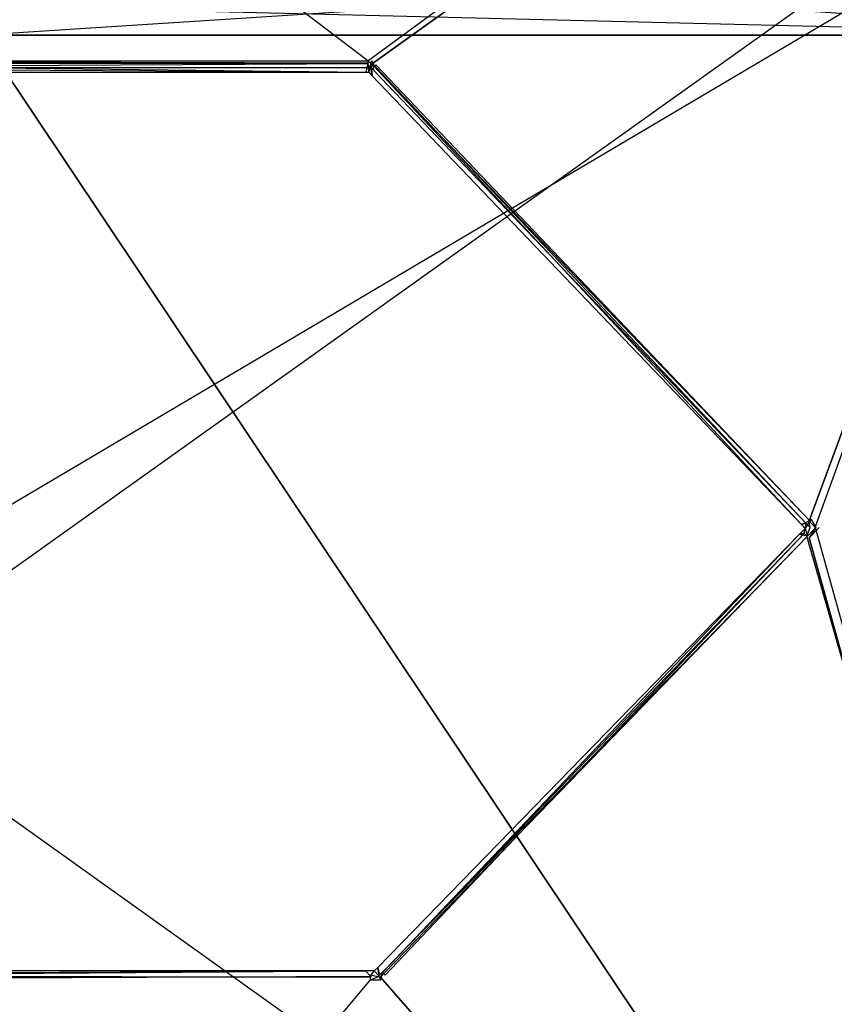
# Model space of a CAD drawing. Extents: x 0 to 0.8, y -0.501 to 0.
# Tile 90 of 109: x 0.486 to 0.653, y -0.316 to -0.114. Entities that reach past the tile are written whole.
import ezdxf

# ---------------------------------------------------------------- set-up
doc = ezdxf.new("R2010")
doc.units = 0
for name, color, linetype in [('L0_KORPUS1_0', 7, 'CONTINUOUS'), ('L11_ABDECKPL_0___REPLACEMTFOREM', 7, 'CONTINUOUS'), ('L20_DRAWERBOXU_2___REPLACEMTFOR', 7, 'CONTINUOUS'), ('L21_DRAWERBOXU_3___REPLACEMTFOR', 7, 'CONTINUOUS'), ('L29_DRAWERBOXO_1___REPLACEMTFOR', 7, 'CONTINUOUS'), ('L33_DRAWERBOXO_5___REPLACEMTFOR', 7, 'CONTINUOUS'), ('L9_KORPUS2_5___REPLACEMTFOREMPT', 7, 'CONTINUOUS')]:
    doc.layers.add(name, color=color, linetype=linetype)

msp = doc.modelspace()

# ---------------------------------------------------------------- linework, layer by layer
at = {"layer": 'L0_KORPUS1_0', "color": 8}
for points, invisible_edges in [([(0.797088, -0.003856), (0.1, -0.500668), (0.1, -0.003856), (0.797088, -0.003856)], 13), ([(0.1, -0.500668), (0.797088, -0.003856), (0.797091, -0.500668), (0.1, -0.500668)], 10), ([(0.797091, -0.500666, 0.00769), (0.1, -0.003857, 0.00769), (0.1, -0.500666, 0.00769), (0.797091, -0.500666, 0.00769)], 13), ([(0.1, -0.003857, 0.00769), (0.797091, -0.500666, 0.00769), (0.797088, -0.003857, 0.00769), (0.1, -0.003857, 0.00769)], 10)]:
    msp.add_3dface(points, dxfattribs=dict(at, invisible_edges=invisible_edges))
at = {"layer": 'L11_ABDECKPL_0___REPLACEMTFOREM', "color": 39}
for points, invisible_edges in [([(0.727442, -0.00187, 0.591216), (0.4, -0.122852, 0.591216), (0.4, -0.00187, 0.591216), (0.727442, -0.00187, 0.591216)], 13), ([(0.4, -0.122852, 0.591216), (0.727442, -0.00187, 0.591216), (0.557506, -0.122852, 0.591216), (0.4, -0.122852, 0.591216)], 10), ([(0.557506, -0.122852, 0.591216), (0.727442, -0.00187, 0.591216), (0.558467, -0.122852, 0.591216), (0.557506, -0.122852, 0.591216)], 13), ([(0.558467, -0.122852, 0.591216), (0.727442, -0.00187, 0.591216), (0.559392, -0.123821, 0.591216), (0.558467, -0.122852, 0.591216)], 10), ([(0.559392, -0.123821, 0.591216), (0.727442, -0.00187, 0.591216), (0.648145, -0.216703, 0.591216), (0.559392, -0.123821, 0.591216)], 13), ([(0.648145, -0.216703, 0.591216), (0.727442, -0.00187, 0.591216), (0.649418, -0.218061, 0.591216), (0.648145, -0.216703, 0.591216)], 10), ([(0.727442, -0.49913, 0.591216), (0.649418, -0.218061, 0.591216), (0.727442, -0.00187, 0.591216), (0.727442, -0.49913, 0.591216)], 13), ([(0.557506, -0.122263, 0.603217), (0.4, -0.002369, 0.603217), (0.4, -0.122263, 0.603217), (0.557506, -0.122263, 0.603217)], 10), ([(0.4, -0.002369, 0.603217), (0.557506, -0.122263, 0.603217), (0.721074, -0.002369, 0.603217), (0.4, -0.002369, 0.603217)], 13), ([(0.721074, -0.002369, 0.603217), (0.557506, -0.122263, 0.603217), (0.558327, -0.122263, 0.603217), (0.721074, -0.002369, 0.603217)], 15), ([(0.721074, -0.002369, 0.603217), (0.558327, -0.122263, 0.603217), (0.559161, -0.123133, 0.603217), (0.721074, -0.002369, 0.603217)], 15), ([(0.721074, -0.002369, 0.603217), (0.559161, -0.123133, 0.603217), (0.648601, -0.216365, 0.603217), (0.721074, -0.002369, 0.603217)], 15), ([(0.721074, -0.002369, 0.603217), (0.648601, -0.216365, 0.603217), (0.650195, -0.218066, 0.603217), (0.721074, -0.002369, 0.603217)], 15), ([(0.650195, -0.218066, 0.603217), (0.725481, -0.498631, 0.603217), (0.721074, -0.002369, 0.603217), (0.650195, -0.218066, 0.603217)], 13), ([(0.557506, -0.122716, 0.603217), (0.4, -0.122263, 0.603217), (0.4, -0.122716, 0.603217), (0.557506, -0.122716, 0.603217)], 13), ([(0.4, -0.122263, 0.603217), (0.557506, -0.122716, 0.603217), (0.557506, -0.122263, 0.603217), (0.4, -0.122263, 0.603217)], 14), ([(0.557096, -0.124632, 0.602217), (0.4, -0.122716, 0.603217), (0.4, -0.124632, 0.602217), (0.557096, -0.124632, 0.602217)], 13), ([(0.4, -0.122716, 0.603217), (0.557096, -0.124632, 0.602217), (0.557506, -0.122716, 0.603217), (0.4, -0.122716, 0.603217)], 14), ([(0.557506, -0.122852, 0.591216), (0.4, -0.123632, 0.591216), (0.4, -0.122852, 0.591216), (0.557506, -0.122852, 0.591216)], 13), ([(0.4, -0.123632, 0.591216), (0.557506, -0.122852, 0.591216), (0.557506, -0.123632, 0.591216), (0.4, -0.123632, 0.591216)], 14), ([(0.557722, -0.124632, 0.602217), (0.557506, -0.122716, 0.603217), (0.557096, -0.124632, 0.602217), (0.557722, -0.124632, 0.602217)], 13), ([(0.558134, -0.122716, 0.603217), (0.557506, -0.122263, 0.603217), (0.557506, -0.122716, 0.603217), (0.558134, -0.122716, 0.603217)], 13), ([(0.557506, -0.122263, 0.603217), (0.558134, -0.122716, 0.603217), (0.558327, -0.122263, 0.603217), (0.557506, -0.122263, 0.603217)], 14), ([(0.557506, -0.122716, 0.603217), (0.557722, -0.124632, 0.602217), (0.558134, -0.122716, 0.603217), (0.557506, -0.122716, 0.603217)], 14), ([(0.558467, -0.122852, 0.591216), (0.557506, -0.123632, 0.591216), (0.557506, -0.122852, 0.591216), (0.558467, -0.122852, 0.591216)], 13), ([(0.557506, -0.123632, 0.591216), (0.558467, -0.122852, 0.591216), (0.558134, -0.123632, 0.591216), (0.557506, -0.123632, 0.591216)], 14), ([(0.558413, -0.125353, 0.602217), (0.558134, -0.122716, 0.603217), (0.557722, -0.124632, 0.602217), (0.558413, -0.125353, 0.602217)], 13), ([(0.558834, -0.123446, 0.603217), (0.558327, -0.122263, 0.603217), (0.558134, -0.122716, 0.603217), (0.558834, -0.123446, 0.603217)], 13), ([(0.558134, -0.122716, 0.603217), (0.558413, -0.125353, 0.602217), (0.558834, -0.123446, 0.603217), (0.558134, -0.122716, 0.603217)], 14), ([(0.558467, -0.122852, 0.591216), (0.558829, -0.124359, 0.591216), (0.558134, -0.123632, 0.591216), (0.558467, -0.122852, 0.591216)], 13), ([(0.558327, -0.122263, 0.603217), (0.558834, -0.123446, 0.603217), (0.559161, -0.123133, 0.603217), (0.558327, -0.122263, 0.603217)], 14), ([(0.558829, -0.124359, 0.591216), (0.558467, -0.122852, 0.591216), (0.559392, -0.123821, 0.591216), (0.558829, -0.124359, 0.591216)], 14), ([(0.648273, -0.216676, 0.603217), (0.559161, -0.123133, 0.603217), (0.558834, -0.123446, 0.603217), (0.648273, -0.216676, 0.603217)], 13), ([(0.559161, -0.123133, 0.603217), (0.648273, -0.216676, 0.603217), (0.648601, -0.216365, 0.603217), (0.559161, -0.123133, 0.603217)], 14), ([(0.557096, -0.124632, 0.592216), (0.4, -0.123632, 0.591216), (0.557506, -0.123632, 0.591216), (0.557096, -0.124632, 0.592216)], 13), ([(0.4, -0.123632, 0.591216), (0.557096, -0.124632, 0.592216), (0.4, -0.124632, 0.592216), (0.4, -0.123632, 0.591216)], 14), ([(0.557096, -0.124632, 0.59267), (0.4, -0.124632, 0.592216), (0.557096, -0.124632, 0.592216), (0.557096, -0.124632, 0.59267)], 13), ([(0.4, -0.124632, 0.592216), (0.557096, -0.124632, 0.59267), (0.4, -0.124632, 0.59267), (0.4, -0.124632, 0.592216)], 14), ([(0.557096, -0.124632, 0.59267), (0.4, -0.124632, 0.601762), (0.4, -0.124632, 0.59267), (0.557096, -0.124632, 0.59267)], 13), ([(0.4, -0.124632, 0.601762), (0.557096, -0.124632, 0.59267), (0.557096, -0.124632, 0.601762), (0.4, -0.124632, 0.601762)], 14), ([(0.557096, -0.124632, 0.602217), (0.4, -0.124632, 0.601762), (0.557096, -0.124632, 0.601762), (0.557096, -0.124632, 0.602217)], 13), ([(0.4, -0.124632, 0.601762), (0.557096, -0.124632, 0.602217), (0.4, -0.124632, 0.602217), (0.4, -0.124632, 0.601762)], 14), ([(0.557506, -0.123632, 0.591216), (0.557722, -0.124632, 0.592216), (0.557096, -0.124632, 0.592216), (0.557506, -0.123632, 0.591216)], 14), ([(0.557722, -0.124632, 0.59267), (0.557096, -0.124632, 0.592216), (0.557722, -0.124632, 0.592216), (0.557722, -0.124632, 0.59267)], 13), ([(0.557096, -0.124632, 0.592216), (0.557722, -0.124632, 0.59267), (0.557096, -0.124632, 0.59267), (0.557096, -0.124632, 0.592216)], 14), ([(0.557722, -0.124632, 0.601762), (0.557096, -0.124632, 0.59267), (0.557722, -0.124632, 0.59267), (0.557722, -0.124632, 0.601762)], 13), ([(0.557096, -0.124632, 0.59267), (0.557722, -0.124632, 0.601762), (0.557096, -0.124632, 0.601762), (0.557096, -0.124632, 0.59267)], 14), ([(0.557722, -0.124632, 0.602217), (0.557096, -0.124632, 0.601762), (0.557722, -0.124632, 0.601762), (0.557722, -0.124632, 0.602217)], 13), ([(0.557096, -0.124632, 0.601762), (0.557722, -0.124632, 0.602217), (0.557096, -0.124632, 0.602217), (0.557096, -0.124632, 0.601762)], 14), ([(0.557722, -0.124632, 0.592216), (0.557506, -0.123632, 0.591216), (0.558134, -0.123632, 0.591216), (0.557722, -0.124632, 0.592216)], 13), ([(0.558134, -0.123632, 0.591216), (0.558413, -0.125353, 0.592216), (0.557722, -0.124632, 0.592216), (0.558134, -0.123632, 0.591216)], 13), ([(0.558413, -0.125353, 0.59267), (0.557722, -0.124632, 0.592216), (0.558413, -0.125353, 0.592216), (0.558413, -0.125353, 0.59267)], 13), ([(0.557722, -0.124632, 0.592216), (0.558413, -0.125353, 0.59267), (0.557722, -0.124632, 0.59267), (0.557722, -0.124632, 0.592216)], 14), ([(0.558413, -0.125353, 0.601762), (0.557722, -0.124632, 0.59267), (0.558413, -0.125353, 0.59267), (0.558413, -0.125353, 0.601762)], 13), ([(0.557722, -0.124632, 0.59267), (0.558413, -0.125353, 0.601762), (0.557722, -0.124632, 0.601762), (0.557722, -0.124632, 0.59267)], 14), ([(0.558413, -0.125353, 0.602217), (0.557722, -0.124632, 0.601762), (0.558413, -0.125353, 0.601762), (0.558413, -0.125353, 0.602217)], 13), ([(0.557722, -0.124632, 0.601762), (0.558413, -0.125353, 0.602217), (0.557722, -0.124632, 0.602217), (0.557722, -0.124632, 0.601762)], 14), ([(0.558413, -0.125353, 0.592216), (0.558134, -0.123632, 0.591216), (0.558829, -0.124359, 0.591216), (0.558413, -0.125353, 0.592216)], 14), ([(0.646579, -0.217449, 0.602217), (0.558834, -0.123446, 0.603217), (0.558413, -0.125353, 0.602217), (0.646579, -0.217449, 0.602217)], 14), ([(0.646579, -0.217449, 0.592216), (0.558413, -0.125353, 0.592216), (0.558829, -0.124359, 0.591216), (0.646579, -0.217449, 0.592216)], 14), ([(0.559392, -0.123821, 0.591216), (0.647579, -0.217238, 0.591216), (0.558829, -0.124359, 0.591216), (0.559392, -0.123821, 0.591216)], 13), ([(0.647579, -0.217238, 0.591216), (0.646579, -0.217449, 0.592216), (0.558829, -0.124359, 0.591216), (0.647579, -0.217238, 0.591216)], 14), ([(0.648273, -0.216676, 0.603217), (0.558834, -0.123446, 0.603217), (0.646579, -0.217449, 0.602217), (0.648273, -0.216676, 0.603217)], 14), ([(0.647579, -0.217238, 0.591216), (0.559392, -0.123821, 0.591216), (0.648145, -0.216703, 0.591216), (0.647579, -0.217238, 0.591216)], 14), ([(0.646579, -0.217449, 0.59267), (0.558413, -0.125353, 0.592216), (0.646579, -0.217449, 0.592216), (0.646579, -0.217449, 0.59267)], 13), ([(0.558413, -0.125353, 0.592216), (0.646579, -0.217449, 0.59267), (0.558413, -0.125353, 0.59267), (0.558413, -0.125353, 0.592216)], 14), ([(0.646579, -0.217449, 0.601762), (0.558413, -0.125353, 0.59267), (0.646579, -0.217449, 0.59267), (0.646579, -0.217449, 0.601762)], 13), ([(0.558413, -0.125353, 0.59267), (0.646579, -0.217449, 0.601762), (0.558413, -0.125353, 0.601762), (0.558413, -0.125353, 0.59267)], 14), ([(0.646579, -0.217449, 0.602217), (0.558413, -0.125353, 0.601762), (0.646579, -0.217449, 0.601762), (0.646579, -0.217449, 0.602217)], 13), ([(0.558413, -0.125353, 0.601762), (0.646579, -0.217449, 0.602217), (0.558413, -0.125353, 0.602217), (0.558413, -0.125353, 0.601762)], 14), ([(0.647822, -0.219873, 0.603217), (0.647342, -0.218262, 0.602217), (0.646137, -0.219507, 0.602217), (0.647822, -0.219873, 0.603217)], 13), ([(0.647342, -0.218262, 0.592216), (0.647137, -0.219302, 0.591216), (0.646137, -0.219507, 0.592216), (0.647342, -0.218262, 0.592216)], 13), ([(0.646137, -0.219507, 0.602217), (0.647342, -0.218262, 0.601762), (0.646137, -0.219507, 0.601762), (0.646137, -0.219507, 0.602217)], 13), ([(0.647342, -0.218262, 0.601762), (0.646137, -0.219507, 0.602217), (0.647342, -0.218262, 0.602217), (0.647342, -0.218262, 0.601762)], 14), ([(0.646137, -0.219507, 0.59267), (0.647342, -0.218262, 0.592216), (0.646137, -0.219507, 0.592216), (0.646137, -0.219507, 0.59267)], 13), ([(0.647342, -0.218262, 0.592216), (0.646137, -0.219507, 0.59267), (0.647342, -0.218262, 0.59267), (0.647342, -0.218262, 0.592216)], 14), ([(0.646137, -0.219507, 0.601762), (0.647342, -0.218262, 0.59267), (0.646137, -0.219507, 0.59267), (0.646137, -0.219507, 0.601762)], 13), ([(0.647342, -0.218262, 0.59267), (0.646137, -0.219507, 0.601762), (0.647342, -0.218262, 0.601762), (0.647342, -0.218262, 0.59267)], 14), ([(0.647342, -0.218262, 0.602217), (0.648273, -0.216676, 0.603217), (0.646579, -0.217449, 0.602217), (0.647342, -0.218262, 0.602217)], 13), ([(0.647579, -0.217238, 0.591216), (0.647342, -0.218262, 0.592216), (0.646579, -0.217449, 0.592216), (0.647579, -0.217238, 0.591216)], 13), ([(0.647342, -0.218262, 0.59267), (0.646579, -0.217449, 0.592216), (0.647342, -0.218262, 0.592216), (0.647342, -0.218262, 0.59267)], 13), ([(0.646579, -0.217449, 0.592216), (0.647342, -0.218262, 0.59267), (0.646579, -0.217449, 0.59267), (0.646579, -0.217449, 0.592216)], 14), ([(0.647342, -0.218262, 0.601762), (0.646579, -0.217449, 0.59267), (0.647342, -0.218262, 0.59267), (0.647342, -0.218262, 0.601762)], 13), ([(0.646579, -0.217449, 0.59267), (0.647342, -0.218262, 0.601762), (0.646579, -0.217449, 0.601762), (0.646579, -0.217449, 0.59267)], 14), ([(0.647342, -0.218262, 0.602217), (0.646579, -0.217449, 0.601762), (0.647342, -0.218262, 0.601762), (0.647342, -0.218262, 0.602217)], 13), ([(0.646579, -0.217449, 0.601762), (0.647342, -0.218262, 0.602217), (0.646579, -0.217449, 0.602217), (0.646579, -0.217449, 0.601762)], 14), ([(0.647137, -0.219302, 0.591216), (0.647342, -0.218262, 0.592216), (0.648342, -0.218053, 0.591216), (0.647137, -0.219302, 0.591216)], 14), ([(0.648342, -0.218053, 0.591216), (0.647698, -0.219843, 0.591216), (0.647137, -0.219302, 0.591216), (0.648342, -0.218053, 0.591216)], 13), ([(0.648273, -0.216676, 0.603217), (0.647342, -0.218262, 0.602217), (0.649571, -0.218062, 0.603217), (0.648273, -0.216676, 0.603217)], 14), ([(0.647342, -0.218262, 0.592216), (0.647579, -0.217238, 0.591216), (0.648342, -0.218053, 0.591216), (0.647342, -0.218262, 0.592216)], 14), ([(0.647342, -0.218262, 0.602217), (0.647822, -0.219873, 0.603217), (0.649571, -0.218062, 0.603217), (0.647342, -0.218262, 0.602217)], 14), ([(0.648145, -0.216703, 0.591216), (0.648342, -0.218053, 0.591216), (0.647579, -0.217238, 0.591216), (0.648145, -0.216703, 0.591216)], 13), ([(0.647698, -0.219843, 0.591216), (0.648342, -0.218053, 0.591216), (0.649418, -0.218061, 0.591216), (0.647698, -0.219843, 0.591216)], 14), ([(0.727442, -0.49913, 0.591216), (0.647698, -0.219843, 0.591216), (0.649418, -0.218061, 0.591216), (0.727442, -0.49913, 0.591216)], 10), ([(0.648147, -0.220188, 0.603217), (0.649571, -0.218062, 0.603217), (0.647822, -0.219873, 0.603217), (0.648147, -0.220188, 0.603217)], 13), ([(0.648342, -0.218053, 0.591216), (0.648145, -0.216703, 0.591216), (0.649418, -0.218061, 0.591216), (0.648342, -0.218053, 0.591216)], 14), ([(0.649571, -0.218062, 0.603217), (0.648147, -0.220188, 0.603217), (0.650195, -0.218066, 0.603217), (0.649571, -0.218062, 0.603217)], 14), ([(0.648147, -0.220188, 0.603217), (0.725481, -0.498631, 0.603217), (0.650195, -0.218066, 0.603217), (0.648147, -0.220188, 0.603217)], 10), ([(0.649571, -0.218062, 0.603217), (0.648601, -0.216365, 0.603217), (0.648273, -0.216676, 0.603217), (0.649571, -0.218062, 0.603217)], 13), ([(0.648601, -0.216365, 0.603217), (0.649571, -0.218062, 0.603217), (0.650195, -0.218066, 0.603217), (0.648601, -0.216365, 0.603217)], 14), ([(0.646137, -0.219507, 0.592216), (0.560551, -0.30942, 0.591216), (0.559556, -0.308376, 0.592216), (0.646137, -0.219507, 0.592216)], 14), ([(0.646137, -0.219507, 0.602217), (0.559556, -0.308376, 0.602217), (0.560648, -0.309195, 0.603217), (0.646137, -0.219507, 0.602217)], 14), ([(0.559556, -0.308376, 0.602217), (0.646137, -0.219507, 0.601762), (0.559556, -0.308376, 0.601762), (0.559556, -0.308376, 0.602217)], 13), ([(0.646137, -0.219507, 0.601762), (0.559556, -0.308376, 0.602217), (0.646137, -0.219507, 0.602217), (0.646137, -0.219507, 0.601762)], 14), ([(0.559556, -0.308376, 0.59267), (0.646137, -0.219507, 0.592216), (0.559556, -0.308376, 0.592216), (0.559556, -0.308376, 0.59267)], 13), ([(0.646137, -0.219507, 0.592216), (0.559556, -0.308376, 0.59267), (0.646137, -0.219507, 0.59267), (0.646137, -0.219507, 0.592216)], 14), ([(0.559556, -0.308376, 0.601762), (0.646137, -0.219507, 0.59267), (0.559556, -0.308376, 0.59267), (0.559556, -0.308376, 0.601762)], 13), ([(0.646137, -0.219507, 0.59267), (0.559556, -0.308376, 0.601762), (0.646137, -0.219507, 0.601762), (0.646137, -0.219507, 0.59267)], 14), ([(0.647137, -0.219302, 0.591216), (0.560551, -0.30942, 0.591216), (0.646137, -0.219507, 0.592216), (0.647137, -0.219302, 0.591216)], 14), ([(0.647137, -0.219302, 0.591216), (0.561113, -0.30996, 0.591216), (0.560551, -0.30942, 0.591216), (0.647137, -0.219302, 0.591216)], 13), ([(0.647822, -0.219873, 0.603217), (0.646137, -0.219507, 0.602217), (0.560648, -0.309195, 0.603217), (0.647822, -0.219873, 0.603217)], 14), ([(0.560972, -0.309511, 0.603217), (0.647822, -0.219873, 0.603217), (0.560648, -0.309195, 0.603217), (0.560972, -0.309511, 0.603217)], 13), ([(0.647822, -0.219873, 0.603217), (0.560972, -0.309511, 0.603217), (0.648147, -0.220188, 0.603217), (0.647822, -0.219873, 0.603217)], 14), ([(0.560972, -0.309511, 0.603217), (0.725481, -0.498631, 0.603217), (0.648147, -0.220188, 0.603217), (0.560972, -0.309511, 0.603217)], 13), ([(0.561113, -0.30996, 0.591216), (0.647137, -0.219302, 0.591216), (0.647698, -0.219843, 0.591216), (0.561113, -0.30996, 0.591216)], 14), ([(0.727442, -0.49913, 0.591216), (0.561113, -0.30996, 0.591216), (0.647698, -0.219843, 0.591216), (0.727442, -0.49913, 0.591216)], 15), ([(0.557077, -0.309101, 0.592216), (0.4, -0.310155, 0.591216), (0.4, -0.309101, 0.592216), (0.557077, -0.309101, 0.592216)], 13), ([(0.4, -0.310155, 0.591216), (0.557077, -0.309101, 0.592216), (0.55806, -0.310155, 0.591216), (0.4, -0.310155, 0.591216)], 14), ([(0.4, -0.309101, 0.602217), (0.557077, -0.309101, 0.601762), (0.4, -0.309101, 0.601762), (0.4, -0.309101, 0.602217)], 13), ([(0.557077, -0.309101, 0.601762), (0.4, -0.309101, 0.602217), (0.557077, -0.309101, 0.602217), (0.557077, -0.309101, 0.601762)], 14), ([(0.4, -0.309924, 0.603217), (0.557077, -0.309101, 0.602217), (0.4, -0.309101, 0.602217), (0.4, -0.309924, 0.603217)], 13), ([(0.557077, -0.309101, 0.602217), (0.4, -0.309924, 0.603217), (0.558152, -0.309924, 0.603217), (0.557077, -0.309101, 0.602217)], 14), ([(0.4, -0.309101, 0.59267), (0.557077, -0.309101, 0.592216), (0.4, -0.309101, 0.592216), (0.4, -0.309101, 0.59267)], 13), ([(0.557077, -0.309101, 0.592216), (0.4, -0.309101, 0.59267), (0.557077, -0.309101, 0.59267), (0.557077, -0.309101, 0.592216)], 14), ([(0.4, -0.309101, 0.601762), (0.557077, -0.309101, 0.59267), (0.4, -0.309101, 0.59267), (0.4, -0.309101, 0.601762)], 13), ([(0.557077, -0.309101, 0.59267), (0.4, -0.309101, 0.601762), (0.557077, -0.309101, 0.601762), (0.557077, -0.309101, 0.59267)], 14), ([(0.55885, -0.309101, 0.592216), (0.55806, -0.310155, 0.591216), (0.557077, -0.309101, 0.592216), (0.55885, -0.309101, 0.592216)], 13), ([(0.557077, -0.309101, 0.602217), (0.55885, -0.309101, 0.601762), (0.557077, -0.309101, 0.601762), (0.557077, -0.309101, 0.602217)], 13), ([(0.55885, -0.309101, 0.601762), (0.557077, -0.309101, 0.602217), (0.55885, -0.309101, 0.602217), (0.55885, -0.309101, 0.601762)], 14), ([(0.558152, -0.309924, 0.603217), (0.55885, -0.309101, 0.602217), (0.557077, -0.309101, 0.602217), (0.558152, -0.309924, 0.603217)], 13), ([(0.557077, -0.309101, 0.59267), (0.55885, -0.309101, 0.592216), (0.557077, -0.309101, 0.592216), (0.557077, -0.309101, 0.59267)], 13), ([(0.55885, -0.309101, 0.592216), (0.557077, -0.309101, 0.59267), (0.55885, -0.309101, 0.59267), (0.55885, -0.309101, 0.592216)], 14), ([(0.557077, -0.309101, 0.601762), (0.55885, -0.309101, 0.59267), (0.557077, -0.309101, 0.59267), (0.557077, -0.309101, 0.601762)], 13), ([(0.55885, -0.309101, 0.59267), (0.557077, -0.309101, 0.601762), (0.55885, -0.309101, 0.601762), (0.55885, -0.309101, 0.59267)], 14), ([(0.55806, -0.310155, 0.591216), (0.55885, -0.309101, 0.592216), (0.559844, -0.310155, 0.591216), (0.55806, -0.310155, 0.591216)], 14), ([(0.55885, -0.309101, 0.602217), (0.558152, -0.309924, 0.603217), (0.559937, -0.309924, 0.603217), (0.55885, -0.309101, 0.602217)], 14), ([(0.55885, -0.309101, 0.602217), (0.559556, -0.308376, 0.601762), (0.55885, -0.309101, 0.601762), (0.55885, -0.309101, 0.602217)], 13), ([(0.559556, -0.308376, 0.601762), (0.55885, -0.309101, 0.602217), (0.559556, -0.308376, 0.602217), (0.559556, -0.308376, 0.601762)], 14), ([(0.559937, -0.309924, 0.603217), (0.559556, -0.308376, 0.602217), (0.55885, -0.309101, 0.602217), (0.559937, -0.309924, 0.603217)], 13), ([(0.559556, -0.308376, 0.592216), (0.559844, -0.310155, 0.591216), (0.55885, -0.309101, 0.592216), (0.559556, -0.308376, 0.592216)], 13), ([(0.55885, -0.309101, 0.59267), (0.559556, -0.308376, 0.592216), (0.55885, -0.309101, 0.592216), (0.55885, -0.309101, 0.59267)], 13), ([(0.559556, -0.308376, 0.592216), (0.55885, -0.309101, 0.59267), (0.559556, -0.308376, 0.59267), (0.559556, -0.308376, 0.592216)], 14), ([(0.55885, -0.309101, 0.601762), (0.559556, -0.308376, 0.59267), (0.55885, -0.309101, 0.59267), (0.55885, -0.309101, 0.601762)], 13), ([(0.559556, -0.308376, 0.59267), (0.55885, -0.309101, 0.601762), (0.559556, -0.308376, 0.601762), (0.559556, -0.308376, 0.59267)], 14), ([(0.559556, -0.308376, 0.602217), (0.559937, -0.309924, 0.603217), (0.560648, -0.309195, 0.603217), (0.559556, -0.308376, 0.602217)], 14), ([(0.559844, -0.310155, 0.591216), (0.559556, -0.308376, 0.592216), (0.560551, -0.30942, 0.591216), (0.559844, -0.310155, 0.591216)], 14), ([(0.560128, -0.310376, 0.603217), (0.560648, -0.309195, 0.603217), (0.559937, -0.309924, 0.603217), (0.560128, -0.310376, 0.603217)], 13), ([(0.560648, -0.309195, 0.603217), (0.560128, -0.310376, 0.603217), (0.560972, -0.309511, 0.603217), (0.560648, -0.309195, 0.603217)], 14), ([(0.558152, -0.310376, 0.603217), (0.4, -0.309924, 0.603217), (0.4, -0.310376, 0.603217), (0.558152, -0.310376, 0.603217)], 13), ([(0.4, -0.309924, 0.603217), (0.558152, -0.310376, 0.603217), (0.558152, -0.309924, 0.603217), (0.4, -0.309924, 0.603217)], 14), ([(0.55806, -0.310155, 0.591216), (0.4, -0.310935, 0.591216), (0.4, -0.310155, 0.591216), (0.55806, -0.310155, 0.591216)], 13), ([(0.4, -0.310935, 0.591216), (0.55806, -0.310155, 0.591216), (0.55806, -0.310935, 0.591216), (0.4, -0.310935, 0.591216)], 14), ([(0.725481, -0.498631, 0.603217), (0.4, -0.310376, 0.603217), (0.4, -0.498631, 0.603217), (0.725481, -0.498631, 0.603217)], 13), ([(0.4, -0.310376, 0.603217), (0.725481, -0.498631, 0.603217), (0.558152, -0.310376, 0.603217), (0.4, -0.310376, 0.603217)], 10), ([(0.55806, -0.310935, 0.591216), (0.4, -0.49913, 0.591216), (0.4, -0.310935, 0.591216), (0.55806, -0.310935, 0.591216)], 13), ([(0.4, -0.49913, 0.591216), (0.55806, -0.310935, 0.591216), (0.727442, -0.49913, 0.591216), (0.4, -0.49913, 0.591216)], 10), ([(0.559844, -0.310155, 0.591216), (0.55806, -0.310935, 0.591216), (0.55806, -0.310155, 0.591216), (0.559844, -0.310155, 0.591216)], 13), ([(0.55806, -0.310935, 0.591216), (0.559844, -0.310155, 0.591216), (0.560176, -0.310935, 0.591216), (0.55806, -0.310935, 0.591216)], 14), ([(0.727442, -0.49913, 0.591216), (0.55806, -0.310935, 0.591216), (0.560176, -0.310935, 0.591216), (0.727442, -0.49913, 0.591216)], 13), ([(0.560128, -0.310376, 0.603217), (0.558152, -0.309924, 0.603217), (0.558152, -0.310376, 0.603217), (0.560128, -0.310376, 0.603217)], 13), ([(0.558152, -0.309924, 0.603217), (0.560128, -0.310376, 0.603217), (0.559937, -0.309924, 0.603217), (0.558152, -0.309924, 0.603217)], 14), ([(0.558152, -0.310376, 0.603217), (0.725481, -0.498631, 0.603217), (0.560128, -0.310376, 0.603217), (0.558152, -0.310376, 0.603217)], 13), ([(0.560551, -0.30942, 0.591216), (0.560176, -0.310935, 0.591216), (0.559844, -0.310155, 0.591216), (0.560551, -0.30942, 0.591216)], 13), ([(0.560128, -0.310376, 0.603217), (0.725481, -0.498631, 0.603217), (0.560972, -0.309511, 0.603217), (0.560128, -0.310376, 0.603217)], 10), ([(0.560176, -0.310935, 0.591216), (0.560551, -0.30942, 0.591216), (0.561113, -0.30996, 0.591216), (0.560176, -0.310935, 0.591216)], 14), ([(0.727442, -0.49913, 0.591216), (0.560176, -0.310935, 0.591216), (0.561113, -0.30996, 0.591216), (0.727442, -0.49913, 0.591216)], 15)]:
    msp.add_3dface(points, dxfattribs=dict(at, invisible_edges=invisible_edges))
at = {"layer": 'L20_DRAWERBOXU_2___REPLACEMTFOR', "color": 250}
for points, invisible_edges in [([(0.7263, -0.11701, 0.235041), (0.068985, -0.101038, 0.235041), (0.068985, -0.11701, 0.235041), (0.7263, -0.11701, 0.235041)], 13), ([(0.068985, -0.101038, 0.235041), (0.7263, -0.11701, 0.235041), (0.7263, -0.101038, 0.235041), (0.068985, -0.101038, 0.235041)], 14), ([(0.7263, -0.101038, 0.100056), (0.068985, -0.11701, 0.100056), (0.068985, -0.101038, 0.100056), (0.7263, -0.101038, 0.100056)], 13), ([(0.068985, -0.11701, 0.100056), (0.7263, -0.101038, 0.100056), (0.7263, -0.11701, 0.100056), (0.068985, -0.11701, 0.100056)], 14), ([(0.7263, -0.11701, 0.100056), (0.068985, -0.11701, 0.235041), (0.068985, -0.11701, 0.100056), (0.7263, -0.11701, 0.100056)], 13), ([(0.068985, -0.11701, 0.235041), (0.7263, -0.11701, 0.100056), (0.7263, -0.11701, 0.235041), (0.068985, -0.11701, 0.235041)], 14)]:
    msp.add_3dface(points, dxfattribs=dict(at, invisible_edges=invisible_edges))
at = {"layer": 'L21_DRAWERBOXU_3___REPLACEMTFOR', "color": 250}
for points, invisible_edges in [([(0.068985, -0.117001, 0.116054), (0.7263, -0.117001, 0.100056), (0.068985, -0.117001, 0.100056), (0.068985, -0.117001, 0.116054)], 13), ([(0.7263, -0.117001, 0.100056), (0.068985, -0.117001, 0.116054), (0.7263, -0.117001, 0.116054), (0.7263, -0.117001, 0.100056)], 14), ([(0.7263, -0.484537, 0.116054), (0.068985, -0.117001, 0.116054), (0.068985, -0.484537, 0.116054), (0.7263, -0.484537, 0.116054)], 13), ([(0.068985, -0.117001, 0.116054), (0.7263, -0.484537, 0.116054), (0.7263, -0.117001, 0.116054), (0.068985, -0.117001, 0.116054)], 14), ([(0.068985, -0.117001, 0.100056), (0.7263, -0.484537, 0.100056), (0.068985, -0.484537, 0.100056), (0.068985, -0.117001, 0.100056)], 13), ([(0.7263, -0.484537, 0.100056), (0.068985, -0.117001, 0.100056), (0.7263, -0.117001, 0.100056), (0.7263, -0.484537, 0.100056)], 14)]:
    msp.add_3dface(points, dxfattribs=dict(at, invisible_edges=invisible_edges))
at = {"layer": 'L29_DRAWERBOXO_1___REPLACEMTFOR', "color": 250}
for points, invisible_edges in [([(0.478032, -0.117001, 0.378577), (0.724055, -0.484537, 0.378577), (0.478032, -0.484537, 0.378577), (0.478032, -0.117001, 0.378577)], 13), ([(0.724055, -0.484537, 0.378577), (0.478032, -0.117001, 0.378577), (0.724055, -0.117001, 0.378577), (0.724055, -0.484537, 0.378577)], 14), ([(0.724055, -0.484537, 0.394575), (0.478032, -0.117001, 0.394575), (0.478032, -0.484537, 0.394575), (0.724055, -0.484537, 0.394575)], 13), ([(0.478032, -0.117001, 0.394575), (0.724055, -0.484537, 0.394575), (0.724055, -0.117001, 0.394575), (0.478032, -0.117001, 0.394575)], 14), ([(0.478032, -0.117001, 0.378577), (0.724055, -0.117001, 0.394575), (0.724055, -0.117001, 0.378577), (0.478032, -0.117001, 0.378577)], 13), ([(0.724055, -0.117001, 0.394575), (0.478032, -0.117001, 0.378577), (0.478032, -0.117001, 0.394575), (0.724055, -0.117001, 0.394575)], 14)]:
    msp.add_3dface(points, dxfattribs=dict(at, invisible_edges=invisible_edges))
at = {"layer": 'L33_DRAWERBOXO_5___REPLACEMTFOR', "color": 250}
for points, invisible_edges in [([(0.724055, -0.11701, 0.462567), (0.477745, -0.101038, 0.462567), (0.477745, -0.11701, 0.462567), (0.724055, -0.11701, 0.462567)], 13), ([(0.477745, -0.101038, 0.462567), (0.724055, -0.11701, 0.462567), (0.724055, -0.101038, 0.462567), (0.477745, -0.101038, 0.462567)], 14), ([(0.724055, -0.101038, 0.378577), (0.477745, -0.11701, 0.378577), (0.477745, -0.101038, 0.378577), (0.724055, -0.101038, 0.378577)], 13), ([(0.477745, -0.11701, 0.378577), (0.724055, -0.101038, 0.378577), (0.724055, -0.11701, 0.378577), (0.477745, -0.11701, 0.378577)], 14), ([(0.724055, -0.11701, 0.462567), (0.477745, -0.11701, 0.378577), (0.724055, -0.11701, 0.378577), (0.724055, -0.11701, 0.462567)], 13), ([(0.477745, -0.11701, 0.378577), (0.724055, -0.11701, 0.462567), (0.477745, -0.11701, 0.462567), (0.477745, -0.11701, 0.378577)], 14)]:
    msp.add_3dface(points, dxfattribs=dict(at, invisible_edges=invisible_edges))
at = {"layer": 'L9_KORPUS2_5___REPLACEMTFOREMPT', "color": 250}
for points, invisible_edges in [([(0.723741, -0.071707, 0.006866), (0.032383, -0.480549, 0.006866), (0.032383, -0.071707, 0.006866), (0.723741, -0.071707, 0.006866)], 13), ([(0.032383, -0.480549, 0.006866), (0.723741, -0.071707, 0.006866), (0.723741, -0.480549, 0.006866), (0.032383, -0.480549, 0.006866)], 14), ([(0.723741, -0.480549, 0.024322), (0.032383, -0.071707, 0.024322), (0.032383, -0.480549, 0.024322), (0.723741, -0.480549, 0.024322)], 13), ([(0.032383, -0.071707, 0.024322), (0.723741, -0.480549, 0.024322), (0.723741, -0.071707, 0.024322), (0.032383, -0.071707, 0.024322)], 14)]:
    msp.add_3dface(points, dxfattribs=dict(at, invisible_edges=invisible_edges))

doc.saveas('drawing.dxf')
